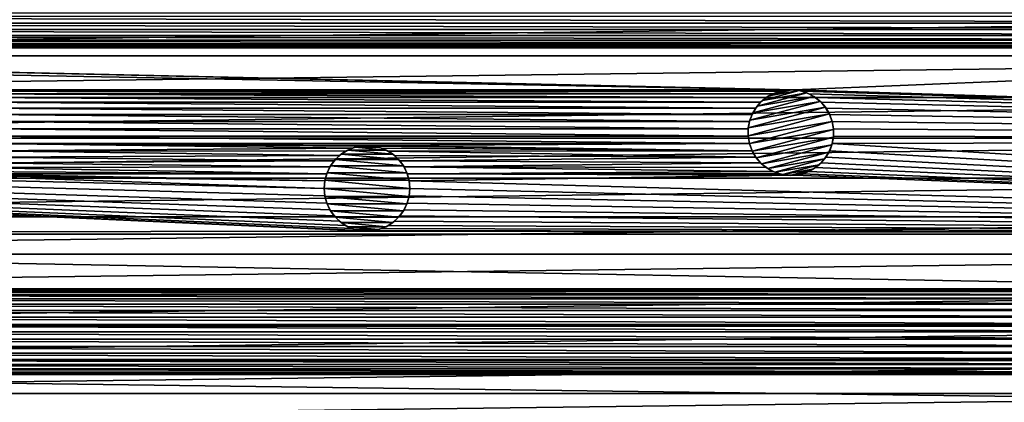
# Model space of a CAD drawing. Header units: metres. Extents: x -150 to 150, y -150 to 150.
# Tile 17 of 64: x -20 to 37, y -108 to -86. Entities that reach past the tile are written whole.
import ezdxf

# ---------------------------------------------------------------- set-up
doc = ezdxf.new("R2010")
doc.units = ezdxf.units.M
doc.layers.add('solid_P32600', color=7, linetype='CONTINUOUS')

msp = doc.modelspace()

# ---------------------------------------------------------------- linework, layer by layer
at = {"layer": 'solid_P32600'}
for points in [[(-99.397423, -85.329292, 5), (-97.202545, -87.821541, 5), (99.397423, -85.329292, 5)], [(-97.202545, -87.821541, 5), (97.202545, -87.821541, 5), (99.397423, -85.329292, 5)], [(82.587044, -85.909363), (-82.587044, -85.909363), (-82.438828, -85.499641)], [(82.438828, -85.499641), (82.587044, -85.909363), (-82.438828, -85.499641)], [(82.801888, -86.280899), (-82.801888, -86.280899), (-82.587044, -85.909363)], [(82.587044, -85.909363), (82.801888, -86.280899), (-82.587044, -85.909363)], [(83.424728, -86.90374), (-83.424728, -86.90374), (-83.085045, -86.620583)], [(83.085045, -86.620583), (-83.085045, -86.620583), (-82.801888, -86.280899)], [(83.085045, -86.620583), (83.424728, -86.90374), (-83.085045, -86.620583)], [(82.801888, -86.280899), (83.085045, -86.620583), (-82.801888, -86.280899)], [(24.51227, -89.803726), (-122.187027, -87.007607), (-85.070625, -87.342445)], [(24.51227, -89.803726), (-24.51227, -89.803726), (-122.187027, -87.007607)], [(84.634926, -87.3433), (-84.634926, -87.3433), (-84.205986, -87.2668)], [(84.205986, -87.2668), (-84.205986, -87.2668), (-83.796265, -87.118584)], [(84.205986, -87.2668), (84.634926, -87.3433), (-84.205986, -87.2668)], [(83.796265, -87.118584), (-83.796265, -87.118584), (-83.424728, -86.90374)], [(83.796265, -87.118584), (84.205986, -87.2668), (-83.796265, -87.118584)], [(83.424728, -86.90374), (83.796265, -87.118584), (-83.424728, -86.90374)], [(-97.202545, -87.821541, 5), (-94.947655, -90.254875, 5), (97.202545, -87.821541, 5)], [(-94.947655, -90.254875, 5), (94.947655, -90.254875, 5), (97.202545, -87.821541, 5)], [(24.51227, -89.803726), (-85.070625, -87.342445), (-84.634926, -87.3433)], [(24.947973, -89.804581), (-84.634926, -87.3433), (84.634926, -87.3433)], [(24.947973, -89.804581), (24.51227, -89.803726), (-84.634926, -87.3433)], [(24.947973, -89.804581), (84.634926, -87.3433), (117.907181, -92.724564)], [(24.083336, -89.880226), (-24.083336, -89.880226), (-24.51227, -89.803726)], [(24.51227, -89.803726), (24.083336, -89.880226), (-24.51227, -89.803726)], [(23.673615, -90.028442), (-23.673615, -90.028442), (-24.083336, -89.880226)], [(24.083336, -89.880226), (23.673615, -90.028442), (-24.083336, -89.880226)], [(23.296713, -90.24704), (-23.296713, -90.24704), (-23.673615, -90.028442)], [(23.673615, -90.028442), (23.296713, -90.24704), (-23.673615, -90.028442)], [(22.510809, -91.14386, -2.5), (26.077, -90.188309, -2.5), (26.442562, -90.474533, -2.5)], [(22.510809, -91.14386, -2.5), (22.758402, -90.75914, -2.5), (26.077, -90.188309, -2.5)], [(22.758402, -90.75914, -2.5), (25.670216, -89.978928, -2.5), (26.077, -90.188309, -2.5)], [(22.758402, -90.75914, -2.5), (23.076666, -90.419739, -2.5), (25.670216, -89.978928, -2.5)], [(23.076666, -90.419739, -2.5), (25.224892, -89.844124, -2.5), (25.670216, -89.978928, -2.5)], [(23.076666, -90.419739, -2.5), (23.445581, -90.150589, -2.5), (25.224892, -89.844124, -2.5)], [(23.076666, -90.419739, -2.5), (23.296713, -90.24704), (23.445581, -90.150589, -2.5)], [(23.445581, -90.150589, -2.5), (23.296713, -90.24704), (23.673615, -90.028442)], [(23.445581, -90.150589, -2.5), (24.770824, -89.795486, -2.5), (25.224892, -89.844124, -2.5)], [(23.445581, -90.150589, -2.5), (23.865582, -89.949226, -2.5), (24.770824, -89.795486, -2.5)], [(23.445581, -90.150589, -2.5), (23.673615, -90.028442), (23.865582, -89.949226, -2.5)], [(23.865582, -89.949226, -2.5), (23.673615, -90.028442), (24.083336, -89.880226)], [(23.865582, -89.949226, -2.5), (24.306414, -89.831108, -2.5), (24.770824, -89.795486, -2.5)], [(23.865582, -89.949226, -2.5), (24.083336, -89.880226), (24.306414, -89.831108, -2.5)], [(24.306414, -89.831108, -2.5), (24.083336, -89.880226), (24.51227, -89.803726)], [(24.306414, -89.831108, -2.5), (24.51227, -89.803726), (24.770824, -89.795486, -2.5)], [(24.770824, -89.795486, -2.5), (24.51227, -89.803726), (24.947973, -89.804581)], [(24.770824, -89.795486, -2.5), (24.947973, -89.804581), (25.224892, -89.844124, -2.5)], [(25.377207, -89.879395), (24.947973, -89.804581), (117.907181, -92.724564)], [(25.224892, -89.844124, -2.5), (24.947973, -89.804581), (25.377207, -89.879395)], [(25.224892, -89.844124, -2.5), (25.377207, -89.879395), (25.670216, -89.978928, -2.5)], [(25.786341, -90.029221), (25.377207, -89.879395), (117.907181, -92.724564)], [(25.670216, -89.978928, -2.5), (25.377207, -89.879395), (25.786341, -90.029221)], [(25.670216, -89.978928, -2.5), (25.786341, -90.029221), (26.077, -90.188309, -2.5)], [(26.164101, -90.24633), (25.786341, -90.029221), (117.907181, -92.724564)], [(26.077, -90.188309, -2.5), (25.786341, -90.029221), (26.164101, -90.24633)], [(26.077, -90.188309, -2.5), (26.164101, -90.24633), (26.442562, -90.474533, -2.5)], [(-94.947655, -90.254875, 5), (-92.632141, -92.629639, 5), (94.947655, -90.254875, 5)], [(-92.632141, -92.629639, 5), (92.632141, -92.629639, 5), (94.947655, -90.254875, 5)], [(22.962393, -90.526443), (-22.962393, -90.526443), (-23.296713, -90.24704)], [(23.296713, -90.24704), (22.962393, -90.526443), (-23.296713, -90.24704)], [(22.682985, -90.860764), (-22.682985, -90.860764), (-22.962393, -90.526443)], [(22.962393, -90.526443), (22.682985, -90.860764), (-22.962393, -90.526443)], [(22.337337, -91.574524, -2.5), (26.442562, -90.474533, -2.5), (26.74728, -90.81736, -2.5)], [(22.337337, -91.574524, -2.5), (22.510809, -91.14386, -2.5), (26.442562, -90.474533, -2.5)], [(22.510809, -91.14386, -2.5), (22.682985, -90.860764), (22.758402, -90.75914, -2.5)], [(22.758402, -90.75914, -2.5), (22.682985, -90.860764), (22.962393, -90.526443)], [(22.758402, -90.75914, -2.5), (22.962393, -90.526443), (23.076666, -90.419739, -2.5)], [(23.076666, -90.419739, -2.5), (22.962393, -90.526443), (23.296713, -90.24704)], [(26.497318, -90.527054), (26.164101, -90.24633), (117.907181, -92.724564)], [(26.442562, -90.474533, -2.5), (26.164101, -90.24633), (26.497318, -90.527054)], [(26.442562, -90.474533, -2.5), (26.497318, -90.527054), (26.74728, -90.81736, -2.5)], [(26.77804, -90.860275), (26.497318, -90.527054), (117.907181, -92.724564)], [(26.74728, -90.81736, -2.5), (26.497318, -90.527054), (26.77804, -90.860275)], [(22.46439, -91.237663), (-22.46439, -91.237663), (-22.682985, -90.860764)], [(22.682985, -90.860764), (22.46439, -91.237663), (-22.682985, -90.860764)], [(22.316177, -91.647385), (-22.316177, -91.647385), (-22.46439, -91.237663)], [(22.46439, -91.237663), (22.316177, -91.647385), (-22.46439, -91.237663)], [(22.238317, -92.47702, -2.5), (26.979561, -91.206604, -2.5), (27.144974, -91.647163, -2.5)], [(22.238317, -92.47702, -2.5), (22.244854, -92.023781, -2.5), (26.979561, -91.206604, -2.5)], [(22.244854, -92.023781, -2.5), (26.74728, -90.81736, -2.5), (26.979561, -91.206604, -2.5)], [(22.244854, -92.023781, -2.5), (22.337337, -91.574524, -2.5), (26.74728, -90.81736, -2.5)], [(22.337337, -91.574524, -2.5), (22.316177, -91.647385), (22.46439, -91.237663)], [(22.337337, -91.574524, -2.5), (22.46439, -91.237663), (22.510809, -91.14386, -2.5)], [(22.510809, -91.14386, -2.5), (22.46439, -91.237663), (22.682985, -90.860764)], [(26.74728, -90.81736, -2.5), (26.77804, -90.860275), (26.979561, -91.206604, -2.5)], [(26.992382, -91.232101), (26.77804, -90.860275), (117.907181, -92.724564)], [(26.979561, -91.206604, -2.5), (26.77804, -90.860275), (26.992382, -91.232101)], [(26.979561, -91.206604, -2.5), (26.992382, -91.232101), (27.144974, -91.647163)], [(26.979561, -91.206604, -2.5), (27.144974, -91.647163), (27.144974, -91.647163, -2.5)], [(26.992382, -91.232101), (117.907181, -92.724564), (27.144974, -91.647163)], [(22.239674, -92.076324), (-22.239674, -92.076324), (-22.316177, -91.647385)], [(22.316177, -91.647385), (22.239674, -92.076324), (-22.316177, -91.647385)], [(22.315346, -92.941261, -2.5), (22.238317, -92.47702, -2.5), (27.144974, -91.647163, -2.5)], [(22.244854, -92.023781, -2.5), (22.239674, -92.076324), (22.316177, -91.647385)], [(22.244854, -92.023781, -2.5), (22.316177, -91.647385), (22.337337, -91.574524, -2.5)], [(27.222002, -92.111404, -2.5), (22.315346, -92.941261, -2.5), (27.144974, -91.647163, -2.5)], [(27.22036, -92.082916), (27.144974, -91.647163), (117.907181, -92.724564)], [(27.144974, -91.647163, -2.5), (27.144974, -91.647163), (27.22036, -92.082916)], [(27.222002, -92.111404, -2.5), (27.144974, -91.647163, -2.5), (27.22036, -92.082916)], [(22.23996, -92.505508), (-22.23996, -92.505508), (-22.239674, -92.076324)], [(22.239674, -92.076324), (22.23996, -92.505508), (-22.239674, -92.076324)], [(22.238317, -92.47702, -2.5), (22.239674, -92.076324), (22.244854, -92.023781, -2.5)], [(22.238317, -92.47702, -2.5), (22.23996, -92.505508), (22.239674, -92.076324)], [(22.315346, -92.941261, -2.5), (22.23996, -92.505508), (22.238317, -92.47702, -2.5)], [(27.222002, -92.111404, -2.5), (22.480759, -93.381821, -2.5), (22.315346, -92.941261, -2.5)], [(27.222002, -92.111404, -2.5), (27.215466, -92.564644, -2.5), (22.480759, -93.381821, -2.5)], [(27.222002, -92.111404, -2.5), (27.220646, -92.5121), (27.215466, -92.564644, -2.5)], [(27.220646, -92.5121), (27.22036, -92.082916), (117.907181, -92.724564)], [(27.222002, -92.111404, -2.5), (27.22036, -92.082916), (27.220646, -92.5121)], [(0, -98.049141), (-113.363411, -98.227875), (-117.907181, -92.724564)], [(-0.43412, -98.012016), (0, -98.049141), (-117.907181, -92.724564)], [(-0.854756, -97.898422), (-0.43412, -98.012016), (-117.907181, -92.724564)], [(-1.25, -97.715065), (-0.854756, -97.898422), (-117.907181, -92.724564)], [(-1.606416, -97.464455), (-1.25, -97.715065), (-117.907181, -92.724564)], [(-1.915111, -97.156967), (-1.606416, -97.464455), (-117.907181, -92.724564)], [(-2.164318, -96.799568), (-1.915111, -97.156967), (-117.907181, -92.724564)], [(-2.349231, -96.405052), (-2.164318, -96.799568), (-117.907181, -92.724564)], [(-2.460035, -95.990417), (-2.349231, -96.405052), (-117.907181, -92.724564)], [(-2.5, -95.550003), (-2.460035, -95.990417), (-117.907181, -92.724564)], [(-24.94805, -94.784698), (-2.5, -95.550003), (-117.907181, -92.724564)], [(-92.632141, -92.629639, 5), (-90.254379, -94.947777, 5), (92.632141, -92.629639, 5)], [(-90.254379, -94.947777, 5), (90.254379, -94.947777, 5), (92.632141, -92.629639, 5)], [(-22.467937, -93.356323), (-22.315346, -92.941261), (-0.854756, -93.201576)], [(22.315346, -92.941261), (-22.315346, -92.941261), (-22.23996, -92.505508)], [(-22.315346, -92.941261), (-0.43412, -93.087982), (-0.854756, -93.201576)], [(-22.315346, -92.941261), (0, -93.050858), (-0.43412, -93.087982)], [(22.315346, -92.941261), (0, -93.050858), (-22.315346, -92.941261)], [(22.23996, -92.505508), (22.315346, -92.941261), (-22.23996, -92.505508)], [(-0.685996, -93.146942, -2.5), (-0.43412, -93.087982), (-0.228191, -93.06115, -2.5)], [(-0.685996, -93.146942, -2.5), (-0.228191, -93.06115, -2.5), (0.685996, -93.146942, -2.5)], [(-0.228191, -93.06115, -2.5), (-0.43412, -93.087982), (0, -93.050858)], [(-0.228191, -93.06115, -2.5), (0, -93.050858), (0.228191, -93.06115, -2.5)], [(-0.228191, -93.06115, -2.5), (0.228191, -93.06115, -2.5), (0.685996, -93.146942, -2.5)], [(22.315346, -92.941261), (22.467937, -93.356323), (0, -93.050858)], [(22.467937, -93.356323), (0.43412, -93.087982), (0, -93.050858)], [(0.228191, -93.06115, -2.5), (0, -93.050858), (0.43412, -93.087982)], [(0.228191, -93.06115, -2.5), (0.43412, -93.087982), (0.685996, -93.146942, -2.5)], [(22.315346, -92.941261, -2.5), (22.315346, -92.941261), (22.23996, -92.505508)], [(22.480759, -93.381821, -2.5), (22.467937, -93.356323), (22.315346, -92.941261)], [(22.480759, -93.381821, -2.5), (22.315346, -92.941261), (22.315346, -92.941261, -2.5)], [(27.215466, -92.564644, -2.5), (22.713039, -93.771065, -2.5), (22.480759, -93.381821, -2.5)], [(27.215466, -92.564644, -2.5), (27.122982, -93.013901, -2.5), (22.713039, -93.771065, -2.5)], [(27.122982, -93.013901, -2.5), (23.017757, -94.113892, -2.5), (22.713039, -93.771065, -2.5)], [(27.122982, -93.013901, -2.5), (26.949511, -93.444565, -2.5), (23.017757, -94.113892, -2.5)], [(27.122982, -93.013901, -2.5), (26.99593, -93.350761), (26.949511, -93.444565, -2.5)], [(26.99593, -93.350761), (27.144142, -92.94104), (113.363411, -98.227875)], [(27.122982, -93.013901, -2.5), (27.144142, -92.94104), (26.99593, -93.350761)], [(27.215466, -92.564644, -2.5), (27.144142, -92.94104), (27.122982, -93.013901, -2.5)], [(27.144142, -92.94104), (27.220646, -92.5121), (117.907181, -92.724564)], [(27.215466, -92.564644, -2.5), (27.220646, -92.5121), (27.144142, -92.94104)], [(27.144142, -92.94104), (117.907181, -92.724564), (113.363411, -98.227875)], [(-22.68228, -93.728157), (-22.467937, -93.356323), (-1.606416, -93.635551)], [(-22.68228, -93.728157), (-1.606416, -93.635551), (-1.915111, -93.943031)], [(-22.467937, -93.356323), (-0.854756, -93.201576), (-1.25, -93.384933)], [(-22.467937, -93.356323), (-1.25, -93.384933), (-1.606416, -93.635551)], [(-1.845996, -93.864441, -2.5), (-1.915111, -93.943031), (-1.606416, -93.635551)], [(-1.845996, -93.864441, -2.5), (-1.606416, -93.635551), (-1.507266, -93.556908, -2.5)], [(-1.845996, -93.864441, -2.5), (-1.507266, -93.556908, -2.5), (1.845996, -93.864441, -2.5)], [(-1.507266, -93.556908, -2.5), (-1.606416, -93.635551), (-1.25, -93.384933)], [(-1.507266, -93.556908, -2.5), (-1.25, -93.384933), (-1.112003, -93.31144, -2.5)], [(-1.507266, -93.556908, -2.5), (-1.112003, -93.31144, -2.5), (1.507266, -93.556908, -2.5)], [(-1.507266, -93.556908, -2.5), (1.507266, -93.556908, -2.5), (1.845996, -93.864441, -2.5)], [(-1.112003, -93.31144, -2.5), (-1.25, -93.384933), (-0.854756, -93.201576)], [(-1.112003, -93.31144, -2.5), (-0.854756, -93.201576), (-0.685996, -93.146942, -2.5)], [(-1.112003, -93.31144, -2.5), (-0.685996, -93.146942, -2.5), (1.112003, -93.31144, -2.5)], [(-1.112003, -93.31144, -2.5), (1.112003, -93.31144, -2.5), (1.507266, -93.556908, -2.5)], [(-0.685996, -93.146942, -2.5), (-0.854756, -93.201576), (-0.43412, -93.087982)], [(-0.685996, -93.146942, -2.5), (0.685996, -93.146942, -2.5), (1.112003, -93.31144, -2.5)], [(22.467937, -93.356323), (0.854756, -93.201576), (0.43412, -93.087982)], [(0.685996, -93.146942, -2.5), (0.43412, -93.087982), (0.854756, -93.201576)], [(0.685996, -93.146942, -2.5), (0.854756, -93.201576), (1.112003, -93.31144, -2.5)], [(22.467937, -93.356323), (1.25, -93.384933), (0.854756, -93.201576)], [(1.112003, -93.31144, -2.5), (0.854756, -93.201576), (1.25, -93.384933)], [(1.112003, -93.31144, -2.5), (1.25, -93.384933), (1.507266, -93.556908, -2.5)], [(22.467937, -93.356323), (22.68228, -93.728157), (1.25, -93.384933)], [(22.68228, -93.728157), (1.606416, -93.635551), (1.25, -93.384933)], [(1.507266, -93.556908, -2.5), (1.25, -93.384933), (1.606416, -93.635551)], [(1.507266, -93.556908, -2.5), (1.606416, -93.635551), (1.845996, -93.864441, -2.5)], [(22.68228, -93.728157), (1.915111, -93.943031), (1.606416, -93.635551)], [(1.845996, -93.864441, -2.5), (1.606416, -93.635551), (1.915111, -93.943031)], [(22.480759, -93.381821, -2.5), (22.68228, -93.728157), (22.467937, -93.356323)], [(22.713039, -93.771065, -2.5), (22.68228, -93.728157), (22.480759, -93.381821, -2.5)], [(26.949511, -93.444565, -2.5), (23.38332, -94.400124, -2.5), (23.017757, -94.113892, -2.5)], [(26.949511, -93.444565, -2.5), (26.701918, -93.829285, -2.5), (23.38332, -94.400124, -2.5)], [(26.949511, -93.444565, -2.5), (26.777334, -93.727661), (26.701918, -93.829285, -2.5)], [(26.777334, -93.727661), (26.99593, -93.350761), (113.363411, -98.227875)], [(26.949511, -93.444565, -2.5), (26.99593, -93.350761), (26.777334, -93.727661)], [(-23.296219, -94.342094), (-22.963001, -94.061371), (-2.164318, -94.30043)], [(-22.963001, -94.061371), (-22.68228, -93.728157), (-1.915111, -93.943031)], [(-22.963001, -94.061371), (-1.915111, -93.943031), (-2.164318, -94.30043)], [(-2.125021, -94.235527, -2.5), (-2.164318, -94.30043), (-1.915111, -93.943031)], [(-2.125021, -94.235527, -2.5), (-1.915111, -93.943031), (-1.845996, -93.864441, -2.5)], [(-2.125021, -94.235527, -2.5), (-1.845996, -93.864441, -2.5), (2.125021, -94.235527, -2.5)], [(-1.845996, -93.864441, -2.5), (1.845996, -93.864441, -2.5), (2.125021, -94.235527, -2.5)], [(1.845996, -93.864441, -2.5), (1.915111, -93.943031), (2.125021, -94.235527, -2.5)], [(22.68228, -93.728157), (22.963001, -94.061371), (1.915111, -93.943031)], [(22.963001, -94.061371), (2.164318, -94.30043), (1.915111, -93.943031)], [(2.125021, -94.235527, -2.5), (1.915111, -93.943031), (2.164318, -94.30043)], [(22.963001, -94.061371), (23.296219, -94.342094), (2.164318, -94.30043)], [(22.713039, -93.771065, -2.5), (22.963001, -94.061371), (22.68228, -93.728157)], [(23.017757, -94.113892, -2.5), (22.963001, -94.061371), (22.713039, -93.771065, -2.5)], [(23.017757, -94.113892, -2.5), (23.296219, -94.342094), (22.963001, -94.061371)], [(23.38332, -94.400124, -2.5), (23.296219, -94.342094), (23.017757, -94.113892, -2.5)], [(26.701918, -93.829285, -2.5), (23.790104, -94.609505, -2.5), (23.38332, -94.400124, -2.5)], [(26.701918, -93.829285, -2.5), (26.383654, -94.168686, -2.5), (23.790104, -94.609505, -2.5)], [(26.383654, -94.168686, -2.5), (24.235428, -94.744301, -2.5), (23.790104, -94.609505, -2.5)], [(26.383654, -94.168686, -2.5), (26.014738, -94.437836, -2.5), (24.235428, -94.744301, -2.5)], [(26.383654, -94.168686, -2.5), (26.163607, -94.341385), (26.014738, -94.437836, -2.5)], [(26.163607, -94.341385), (26.497927, -94.061981), (113.363411, -98.227875)], [(26.383654, -94.168686, -2.5), (26.497927, -94.061981), (26.163607, -94.341385)], [(26.701918, -93.829285, -2.5), (26.497927, -94.061981), (26.383654, -94.168686, -2.5)], [(26.497927, -94.061981), (26.777334, -93.727661), (113.363411, -98.227875)], [(26.701918, -93.829285, -2.5), (26.777334, -93.727661), (26.497927, -94.061981)], [(-24.94805, -94.784698), (-24.512346, -94.783844), (-2.460035, -95.109581)], [(-24.94805, -94.784698), (-2.460035, -95.109581), (-2.5, -95.550003)], [(-24.512346, -94.783844), (-24.083113, -94.70903), (-2.460035, -95.109581)], [(-24.083113, -94.70903), (-23.673979, -94.559204), (-2.349231, -94.694946)], [(-24.083113, -94.70903), (-2.349231, -94.694946), (-2.460035, -95.109581)], [(-23.673979, -94.559204), (-23.296219, -94.342094), (-2.349231, -94.694946)], [(-23.296219, -94.342094), (-2.164318, -94.30043), (-2.349231, -94.694946)], [(-2.454248, -95.081642, -2.5), (-2.460035, -95.109581), (-2.349231, -94.694946)], [(-2.454248, -95.081642, -2.5), (-2.349231, -94.694946), (-2.330627, -94.645538, -2.5)], [(-2.454248, -95.081642, -2.5), (-2.330627, -94.645538, -2.5), (2.454248, -95.081642, -2.5)], [(-2.330627, -94.645538, -2.5), (-2.349231, -94.694946), (-2.164318, -94.30043)], [(-2.330627, -94.645538, -2.5), (-2.164318, -94.30043), (-2.125021, -94.235527, -2.5)], [(-2.330627, -94.645538, -2.5), (-2.125021, -94.235527, -2.5), (2.330627, -94.645538, -2.5)], [(-2.330627, -94.645538, -2.5), (2.330627, -94.645538, -2.5), (2.454248, -95.081642, -2.5)], [(-2.125021, -94.235527, -2.5), (2.125021, -94.235527, -2.5), (2.330627, -94.645538, -2.5)], [(2.125021, -94.235527, -2.5), (2.164318, -94.30043), (2.330627, -94.645538, -2.5)], [(23.673979, -94.559204), (2.349231, -94.694946), (2.164318, -94.30043)], [(2.330627, -94.645538, -2.5), (2.164318, -94.30043), (2.349231, -94.694946)], [(23.296219, -94.342094), (23.673979, -94.559204), (2.164318, -94.30043)], [(2.330627, -94.645538, -2.5), (2.349231, -94.694946), (2.454248, -95.081642, -2.5)], [(23.673979, -94.559204), (24.083113, -94.70903), (2.349231, -94.694946)], [(24.512346, -94.783844), (2.460035, -95.109581), (2.349231, -94.694946)], [(2.454248, -95.081642, -2.5), (2.349231, -94.694946), (2.460035, -95.109581)], [(24.083113, -94.70903), (24.512346, -94.783844), (2.349231, -94.694946)], [(24.512346, -94.783844), (24.94805, -94.784698), (2.460035, -95.109581)], [(24.94805, -94.784698), (113.363411, -98.227875), (2.460035, -95.109581)], [(23.38332, -94.400124, -2.5), (23.673979, -94.559204), (23.296219, -94.342094)], [(23.790104, -94.609505, -2.5), (23.673979, -94.559204), (23.38332, -94.400124, -2.5)], [(23.790104, -94.609505, -2.5), (24.083113, -94.70903), (23.673979, -94.559204)], [(24.235428, -94.744301, -2.5), (24.083113, -94.70903), (23.790104, -94.609505, -2.5)], [(24.235428, -94.744301, -2.5), (24.512346, -94.783844), (24.083113, -94.70903)], [(26.014738, -94.437836, -2.5), (24.689495, -94.792938, -2.5), (24.235428, -94.744301, -2.5)], [(24.689495, -94.792938, -2.5), (24.512346, -94.783844), (24.235428, -94.744301, -2.5)], [(24.689495, -94.792938, -2.5), (24.94805, -94.784698), (24.512346, -94.783844)], [(26.014738, -94.437836, -2.5), (25.594738, -94.639198, -2.5), (24.689495, -94.792938, -2.5)], [(25.594738, -94.639198, -2.5), (25.153906, -94.757317, -2.5), (24.689495, -94.792938, -2.5)], [(25.153906, -94.757317, -2.5), (24.94805, -94.784698), (24.689495, -94.792938, -2.5)], [(24.94805, -94.784698), (25.376984, -94.708199), (113.363411, -98.227875)], [(25.153906, -94.757317, -2.5), (25.376984, -94.708199), (24.94805, -94.784698)], [(25.594738, -94.639198, -2.5), (25.376984, -94.708199), (25.153906, -94.757317, -2.5)], [(25.376984, -94.708199), (25.786705, -94.559982), (113.363411, -98.227875)], [(25.594738, -94.639198, -2.5), (25.786705, -94.559982), (25.376984, -94.708199)], [(26.014738, -94.437836, -2.5), (25.786705, -94.559982), (25.594738, -94.639198, -2.5)], [(25.786705, -94.559982), (26.163607, -94.341385), (113.363411, -98.227875)], [(26.014738, -94.437836, -2.5), (26.163607, -94.341385), (25.786705, -94.559982)], [(-90.254379, -94.947777, 5), (-87.818993, -97.20491, 5), (90.254379, -94.947777, 5)], [(-87.818993, -97.20491, 5), (87.818993, -97.20491, 5), (90.254379, -94.947777, 5)], [(-2.5, -95.550003, -2.5), (-2.460035, -95.109581), (-2.454248, -95.081642, -2.5)], [(-2.5, -95.550003, -2.5), (-2.454248, -95.081642, -2.5), (2.5, -95.550003, -2.5)], [(-2.5, -95.550003, -2.5), (-2.5, -95.550003), (-2.460035, -95.109581)], [(-2.454248, -95.081642, -2.5), (2.454248, -95.081642, -2.5), (2.5, -95.550003, -2.5)], [(2.454248, -95.081642, -2.5), (2.460035, -95.109581), (2.5, -95.550003)], [(2.454248, -95.081642, -2.5), (2.5, -95.550003), (2.5, -95.550003, -2.5)], [(2.460035, -95.109581), (113.363411, -98.227875), (2.5, -95.550003)], [(-2.454248, -96.018356, -2.5), (-2.460035, -95.990417), (-2.5, -95.550003)], [(-2.454248, -96.018356, -2.5), (-2.5, -95.550003), (-2.5, -95.550003, -2.5)], [(2.454248, -96.018356, -2.5), (-2.5, -95.550003, -2.5), (2.5, -95.550003, -2.5)], [(2.454248, -96.018356, -2.5), (-2.454248, -96.018356, -2.5), (-2.5, -95.550003, -2.5)], [(2.454248, -96.018356, -2.5), (2.5, -95.550003, -2.5), (2.460035, -95.990417)], [(2.460035, -95.990417), (2.5, -95.550003), (113.363411, -98.227875)], [(2.5, -95.550003, -2.5), (2.5, -95.550003), (2.460035, -95.990417)], [(-2.454248, -96.018356, -2.5), (-2.349231, -96.405052), (-2.460035, -95.990417)], [(-2.330627, -96.45446, -2.5), (-2.349231, -96.405052), (-2.454248, -96.018356, -2.5)], [(2.330627, -96.45446, -2.5), (-2.330627, -96.45446, -2.5), (-2.454248, -96.018356, -2.5)], [(2.454248, -96.018356, -2.5), (2.330627, -96.45446, -2.5), (-2.454248, -96.018356, -2.5)], [(-2.330627, -96.45446, -2.5), (-2.164318, -96.799568), (-2.349231, -96.405052)], [(-2.125021, -96.864471, -2.5), (-2.164318, -96.799568), (-2.330627, -96.45446, -2.5)], [(2.125021, -96.864471, -2.5), (-2.125021, -96.864471, -2.5), (-2.330627, -96.45446, -2.5)], [(2.330627, -96.45446, -2.5), (2.125021, -96.864471, -2.5), (-2.330627, -96.45446, -2.5)], [(2.330627, -96.45446, -2.5), (2.164318, -96.799568), (2.125021, -96.864471, -2.5)], [(2.164318, -96.799568), (2.349231, -96.405052), (113.363411, -98.227875)], [(2.330627, -96.45446, -2.5), (2.349231, -96.405052), (2.164318, -96.799568)], [(2.454248, -96.018356, -2.5), (2.349231, -96.405052), (2.330627, -96.45446, -2.5)], [(2.349231, -96.405052), (2.460035, -95.990417), (113.363411, -98.227875)], [(2.454248, -96.018356, -2.5), (2.460035, -95.990417), (2.349231, -96.405052)], [(-2.125021, -96.864471, -2.5), (-1.915111, -97.156967), (-2.164318, -96.799568)], [(-1.845996, -97.235565, -2.5), (-1.915111, -97.156967), (-2.125021, -96.864471, -2.5)], [(1.845996, -97.235565, -2.5), (-1.845996, -97.235565, -2.5), (-2.125021, -96.864471, -2.5)], [(2.125021, -96.864471, -2.5), (1.845996, -97.235565, -2.5), (-2.125021, -96.864471, -2.5)], [(2.125021, -96.864471, -2.5), (1.915111, -97.156967), (1.845996, -97.235565, -2.5)], [(1.915111, -97.156967), (2.164318, -96.799568), (113.363411, -98.227875)], [(2.125021, -96.864471, -2.5), (2.164318, -96.799568), (1.915111, -97.156967)], [(-87.818993, -97.20491, 5), (-85.330383, -99.396797, 5), (87.818993, -97.20491, 5)], [(-85.330383, -99.396797, 5), (85.330383, -99.396797, 5), (87.818993, -97.20491, 5)], [(-1.845996, -97.235565, -2.5), (-1.606416, -97.464455), (-1.915111, -97.156967)], [(-1.507266, -97.543091, -2.5), (-1.606416, -97.464455), (-1.845996, -97.235565, -2.5)], [(1.507266, -97.543091, -2.5), (-1.507266, -97.543091, -2.5), (-1.845996, -97.235565, -2.5)], [(1.845996, -97.235565, -2.5), (1.507266, -97.543091, -2.5), (-1.845996, -97.235565, -2.5)], [(-1.507266, -97.543091, -2.5), (-1.25, -97.715065), (-1.606416, -97.464455)], [(-1.112003, -97.788559, -2.5), (-1.25, -97.715065), (-1.507266, -97.543091, -2.5)], [(1.112003, -97.788559, -2.5), (-1.112003, -97.788559, -2.5), (-1.507266, -97.543091, -2.5)], [(1.507266, -97.543091, -2.5), (1.112003, -97.788559, -2.5), (-1.507266, -97.543091, -2.5)], [(1.507266, -97.543091, -2.5), (1.25, -97.715065), (1.112003, -97.788559, -2.5)], [(1.25, -97.715065), (1.606416, -97.464455), (113.363411, -98.227875)], [(1.507266, -97.543091, -2.5), (1.606416, -97.464455), (1.25, -97.715065)], [(1.845996, -97.235565, -2.5), (1.606416, -97.464455), (1.507266, -97.543091, -2.5)], [(1.606416, -97.464455), (1.915111, -97.156967), (113.363411, -98.227875)], [(1.845996, -97.235565, -2.5), (1.915111, -97.156967), (1.606416, -97.464455)], [(0, -98.049141), (113.363411, -98.227875), (-113.363411, -98.227875)], [(60, -101.42305), (-113.363411, -98.227875), (113.363411, -98.227875)], [(60, -101.42305), (-60, -101.42305), (-113.363411, -98.227875)], [(-1.112003, -97.788559, -2.5), (-0.854756, -97.898422), (-1.25, -97.715065)], [(-0.685996, -97.953056, -2.5), (-0.854756, -97.898422), (-1.112003, -97.788559, -2.5)], [(0.685996, -97.953056, -2.5), (-0.685996, -97.953056, -2.5), (-1.112003, -97.788559, -2.5)], [(1.112003, -97.788559, -2.5), (0.685996, -97.953056, -2.5), (-1.112003, -97.788559, -2.5)], [(-0.685996, -97.953056, -2.5), (-0.43412, -98.012016), (-0.854756, -97.898422)], [(-0.228191, -98.038849, -2.5), (-0.43412, -98.012016), (-0.685996, -97.953056, -2.5)], [(0.228191, -98.038849, -2.5), (-0.228191, -98.038849, -2.5), (-0.685996, -97.953056, -2.5)], [(0.685996, -97.953056, -2.5), (0.228191, -98.038849, -2.5), (-0.685996, -97.953056, -2.5)], [(-0.228191, -98.038849, -2.5), (0, -98.049141), (-0.43412, -98.012016)], [(0.228191, -98.038849, -2.5), (0, -98.049141), (-0.228191, -98.038849, -2.5)], [(0, -98.049141), (0.43412, -98.012016), (113.363411, -98.227875)], [(0.228191, -98.038849, -2.5), (0.43412, -98.012016), (0, -98.049141)], [(0.685996, -97.953056, -2.5), (0.43412, -98.012016), (0.228191, -98.038849, -2.5)], [(0.43412, -98.012016), (0.854756, -97.898422), (113.363411, -98.227875)], [(0.685996, -97.953056, -2.5), (0.854756, -97.898422), (0.43412, -98.012016)], [(1.112003, -97.788559, -2.5), (0.854756, -97.898422), (0.685996, -97.953056, -2.5)], [(0.854756, -97.898422), (1.25, -97.715065), (113.363411, -98.227875)], [(1.112003, -97.788559, -2.5), (1.25, -97.715065), (0.854756, -97.898422)], [(-85.330383, -99.396797, 5), (-82.785454, -101.525955, 5), (85.330383, -99.396797, 5)], [(-82.785454, -101.525955, 5), (82.785454, -101.525955, 5), (85.330383, -99.396797, 5)], [(-82.785454, -101.525955, 5), (-80.18515, -103.591888, 5), (82.785454, -101.525955, 5)], [(-80.18515, -103.591888, 5), (80.18515, -103.591888, 5), (82.785454, -101.525955, 5)], [(59.566029, -101.461876), (-59.566029, -101.461876), (-60, -101.42305)], [(60, -101.42305), (59.566029, -101.461876), (-60, -101.42305)], [(59.144951, -101.573814), (-59.144951, -101.573814), (-59.566029, -101.461876)], [(59.566029, -101.461876), (59.144951, -101.573814), (-59.566029, -101.461876)], [(58.750431, -101.758728), (-58.750431, -101.758728), (-59.144951, -101.573814)], [(59.144951, -101.573814), (58.750431, -101.758728), (-59.144951, -101.573814)], [(58.393032, -102.007935), (-58.393032, -102.007935), (-58.750431, -101.758728)], [(58.750431, -101.758728), (58.393032, -102.007935), (-58.750431, -101.758728)], [(58.085548, -102.316635), (-58.085548, -102.316635), (-58.393032, -102.007935)], [(58.393032, -102.007935), (58.085548, -102.316635), (-58.393032, -102.007935)], [(57.834938, -102.67305), (-57.834938, -102.67305), (-58.085548, -102.316635)], [(58.085548, -102.316635), (57.834938, -102.67305), (-58.085548, -102.316635)], [(57.651577, -103.068291), (-57.651577, -103.068291), (-57.834938, -102.67305)], [(57.834938, -102.67305), (57.651577, -103.068291), (-57.834938, -102.67305)], [(57.537979, -103.48893), (-57.537979, -103.48893), (-57.651577, -103.068291)], [(57.651577, -103.068291), (57.537979, -103.48893), (-57.651577, -103.068291)], [(-80.18515, -103.591888, 5), (-77.534485, -105.590652, 5), (80.18515, -103.591888, 5)], [(-77.534485, -105.590652, 5), (77.534485, -105.590652, 5), (80.18515, -103.591888, 5)], [(57.500862, -103.92305), (-57.500862, -103.92305), (-57.537979, -103.48893)], [(57.537979, -103.48893), (57.500862, -103.92305), (-57.537979, -103.48893)], [(57.537979, -104.35717), (-57.537979, -104.35717), (-57.500862, -103.92305)], [(57.500862, -103.92305), (57.537979, -104.35717), (-57.500862, -103.92305)], [(57.649338, -104.771652), (-57.649338, -104.771652), (-57.537979, -104.35717)], [(57.537979, -104.35717), (57.649338, -104.771652), (-57.537979, -104.35717)], [(57.834938, -105.17305), (-57.834938, -105.17305), (-57.649338, -104.771652)], [(57.649338, -104.771652), (57.834938, -105.17305), (-57.649338, -104.771652)], [(-77.534485, -105.590652, 5), (-74.837311, -107.519142, 5), (77.534485, -105.590652, 5)], [(-74.837311, -107.519142, 5), (74.837311, -107.519142, 5), (77.534485, -105.590652, 5)], [(58.393032, -105.838158), (-58.393032, -105.838158), (-58.089756, -105.534477)], [(58.089756, -105.534477), (-58.089756, -105.534477), (-57.834938, -105.17305)], [(58.089756, -105.534477), (58.393032, -105.838158), (-58.089756, -105.534477)], [(57.834938, -105.17305), (58.089756, -105.534477), (-57.834938, -105.17305)], [(59.566029, -106.384216), (-59.566029, -106.384216), (-59.144951, -106.272278)], [(59.144951, -106.272278), (-59.144951, -106.272278), (-58.750431, -106.087364)], [(59.144951, -106.272278), (59.566029, -106.384216), (-59.144951, -106.272278)], [(58.750431, -106.087364), (-58.750431, -106.087364), (-58.393032, -105.838158)], [(58.750431, -106.087364), (59.144951, -106.272278), (-58.750431, -106.087364)], [(58.393032, -105.838158), (58.750431, -106.087364), (-58.393032, -105.838158)], [(-60, -106.42305), (103.512848, -108.558975), (-103.512848, -108.558975)], [(60, -106.42305), (-60, -106.42305), (-59.566029, -106.384216)], [(60, -106.42305), (103.512848, -108.558975), (-60, -106.42305)], [(59.566029, -106.384216), (60, -106.42305), (-59.566029, -106.384216)], [(-74.837311, -107.519142, 5), (-72.089119, -109.380531, 5), (74.837311, -107.519142, 5)], [(-72.089119, -109.380531, 5), (72.089119, -109.380531, 5), (74.837311, -107.519142, 5)]]:
    msp.add_3dface(points, dxfattribs=at)

doc.saveas('drawing.dxf')
